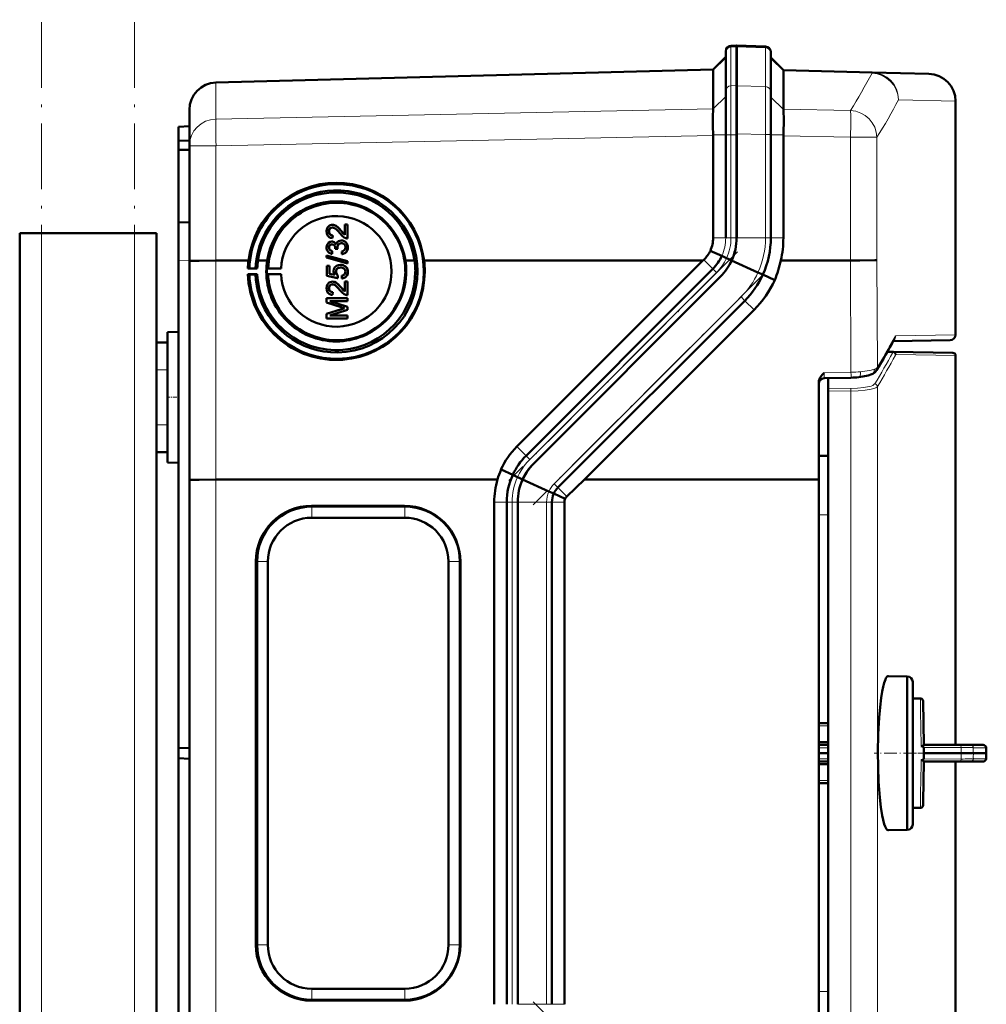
# Model space of a CAD drawing. Extents: x -1976 to 2357, y -1856 to 698.
# Tile 51 of 60: x 597 to 773, y 268 to 448. Entities that reach past the tile are written whole.
import ezdxf

# ---------------------------------------------------------------- set-up
doc = ezdxf.new("R2010")
doc.units = 0
doc.linetypes.add('DASHDOT', pattern=[18.5, 12, -3, 0.5, -3])

msp = doc.modelspace()

# ---------------------------------------------------------------- linework, layer by layer
at = {"color": 7, "linetype": 'DASHDOT', "lineweight": 18}
for p, q in [((600.57, -470.88), (600.57, 489.12)), ((617.57, -470.88), (617.57, 489.12)), ((727.75, 405.72), (685.96, 363.93)), ((732.17, 401.3), (690.38, 359.51)), ((732.17, 226.93), (690.38, 268.72))]:
    msp.add_line(p, q, dxfattribs=at)
at = {"color": 7, "lineweight": 50}
for p, q in [((727.57, 443.37), (726.53, 443.33)), ((727.56, 443.37), (727.56, 443.13)), ((732.85, 443.18), (727.56, 443.37)), ((727.56, 443.13), (727.56, 436.03)), ((727.57, 443.37), (727.57, 443.13)), ((727.57, 443.13), (727.57, 436.07)), ((723.27, 439), (725.57, 441.3)), ((725.57, 442.33), (725.57, 442.12)), ((725.57, 442.12), (725.57, 435.06)), ((733.81, 442.18), (733.81, 441.98)), ((733.81, 441.98), (733.81, 434.91)), ((736.1, 438.89), (733.81, 441.18)), ((632.43, 436.63), (723.27, 439)), ((723.27, 438.88), (723.27, 431.84)), ((736.1, 438.89), (752.3, 438.47)), ((736.1, 438.77), (736.1, 431.75)), ((736.1, 438.77), (736.1, 438.77)), ((752.3, 438.47), (762.69, 438.2)), ((727.56, 427.26), (727.56, 436.03)), ((727.57, 436.07), (727.57, 427.06)), ((725.57, 435.06), (725.57, 427.06)), ((733.81, 427.12), (733.81, 434.91)), ((627.57, 425.08), (627.57, 431.63)), ((723.26, 431.82), (723.25, 431.52)), ((723.26, 431.82), (723.27, 431.84)), ((767.56, 390.54), (767.56, 433.2)), ((625.57, 428.55), (627.57, 428.62)), ((625.57, 428.55), (625.57, 425.95)), ((723.24, 428.66), (723.26, 427.06)), ((723.27, 426.97), (723.26, 427.06)), ((723.27, 426.97), (723.27, 408.26)), ((725.57, 427.06), (725.57, 408.26)), ((727.56, 427.26), (727.56, 408.26)), ((727.57, 427.06), (727.57, 408.26)), ((733.81, 427.12), (733.81, 408.26)), ((736.1, 426.88), (736.1, 427.06)), ((736.1, 426.88), (736.1, 408.26)), ((625.57, 425.95), (627.57, 426.05)), ((625.57, 425.95), (625.57, 424.35)), ((627.57, 404.02), (627.57, 425.08)), ((625.57, 424.35), (625.57, 411.05)), ((625.57, 424.35), (627.57, 424.32)), ((625.57, 411.05), (627.57, 411.12)), ((625.57, 404.05), (625.57, 411.05)), ((653.7, 410.13), (653.71, 410.13)), ((654.09, 410.56), (654.09, 410.56)), ((655.99, 408.79), (655.99, 410.67)), ((655.99, 410.67), (656.48, 410.67)), ((656.48, 410.67), (656.48, 408.15)), ((656.48, 410.67), (656.49, 410.67)), ((656.49, 410.67), (656.49, 408.15)), ((596.57, -176.73), (596.57, 409.12)), ((600.57, 409.12), (596.57, 409.12)), ((617.57, 409.12), (600.57, 409.12)), ((621.57, 409.12), (617.57, 409.12)), ((621.57, 389.12), (621.57, 409.12)), ((653.08, 409.43), (653.09, 409.42)), ((653.37, 408.27), (653.38, 408.27)), ((653.77, 408.7), (653.72, 408.2)), ((653.78, 408.69), (653.73, 408.2)), ((653.77, 408.7), (653.78, 408.69)), ((655.28, 409.55), (655.99, 408.79)), ((655.28, 409.55), (655.28, 409.55)), ((653.08, 406.48), (653.09, 406.48)), ((653.63, 407.07), (653.64, 407.06)), ((653.72, 408.2), (653.73, 408.2)), ((653.87, 407.52), (653.88, 407.52)), ((654.61, 406.54), (654.61, 406.54)), ((655.32, 407.26), (655.33, 407.26)), ((655.71, 407.7), (655.72, 407.7)), ((656.14, 408.21), (656.15, 408.2)), ((656.48, 408.15), (656.49, 408.15)), ((656.53, 406.49), (656.54, 406.49)), ((652.63, 405.05), (656.48, 403.97)), ((652.63, 404.65), (652.63, 405.05)), ((656.48, 403.56), (652.63, 404.65)), ((652.63, 404.65), (652.64, 404.64)), ((656.49, 403.56), (652.64, 404.64)), ((653.4, 405.39), (653.4, 405.39)), ((653.67, 405.83), (653.62, 405.34)), ((653.62, 405.34), (653.63, 405.33)), ((653.68, 405.83), (653.63, 405.34)), ((653.67, 405.83), (653.68, 405.83)), ((654.21, 406.27), (654.22, 406.34)), ((654.66, 406.22), (654.21, 406.27)), ((654.21, 406.27), (654.22, 406.27)), ((654.67, 406.22), (654.22, 406.27)), ((654.66, 406.22), (654.67, 406.22)), ((655.45, 405.29), (655.4, 405.78)), ((655.45, 405.29), (655.46, 405.29)), ((724.85, 404.94), (722.75, 405.9)), ((725.74, 404.55), (724.86, 404.94)), ((625.57, 404.05), (625.57, 315.05)), ((627.57, 364.03), (627.57, 404.02)), ((632.43, 404.08), (635.34, 404.08)), ((635.34, 404.1), (635.34, 404.08)), ((638.38, 404.1), (635.34, 404.1)), ((636, 404.08), (638.38, 404.09)), ((636, 404.08), (638.38, 404.08)), ((640.1, 404.1), (641.79, 404.1)), ((640.1, 404.09), (641.79, 404.09)), ((640.1, 404.08), (641.79, 404.08)), ((652.68, 403.12), (653.18, 403.12)), ((652.68, 401.29), (652.68, 403.12)), ((653.18, 403.12), (653.18, 401.69)), ((653.18, 403.12), (653.18, 403.11)), ((653.18, 403.11), (653.18, 401.69)), ((655.66, 403.24), (655.67, 403.23)), ((656.07, 403.02), (656.07, 403.02)), ((656.48, 403.97), (656.48, 403.56)), ((656.48, 403.97), (656.49, 403.97)), ((656.48, 403.56), (656.49, 403.56)), ((656.49, 403.97), (656.49, 403.56)), ((667.03, 404.1), (668.73, 404.1)), ((668.73, 404.1), (667.03, 404.1)), ((667.04, 404.08), (668.73, 404.08)), ((668.73, 404.1), (668.73, 404.1)), ((670.44, 404.1), (676.62, 404.1)), ((670.44, 404.1), (684.86, 404.1)), ((670.45, 404.08), (676.62, 404.08)), ((676.62, 404.08), (676.62, 404.1)), ((684.86, 404.1), (721.41, 404.11)), ((687.42, 370.12), (721.41, 404.11)), ((721.41, 404.11), (721.56, 404.26)), ((726.68, 404.12), (725.74, 404.54)), ((731.46, 401.93), (726.65, 404.12)), ((735.63, 404.12), (748.38, 404.12)), ((638.26, 401.62), (638.54, 401.56)), ((639.98, 401.62), (638.26, 401.62)), ((638.54, 402.66), (638.27, 402.63)), ((638.27, 402.63), (639.98, 402.63)), ((639.65, 402.65), (638.54, 402.66)), ((638.54, 401.56), (639.65, 401.58)), ((639.98, 402.63), (639.65, 402.65)), ((639.65, 401.58), (639.98, 401.62)), ((641.95, 402.65), (641.7, 402.63)), ((641.7, 402.63), (644.32, 402.63)), ((641.7, 401.63), (641.95, 401.57)), ((644.32, 401.63), (641.7, 401.63)), ((644.32, 402.63), (641.95, 402.65)), ((641.95, 401.57), (644.32, 401.63)), ((654.66, 400.89), (652.68, 401.29)), ((652.68, 401.29), (652.69, 401.29)), ((654.67, 400.89), (652.69, 401.29)), ((653.18, 401.69), (654.17, 401.5)), ((654.36, 402.05), (654.37, 402.04)), ((654.71, 401.39), (654.66, 400.89)), ((654.72, 401.38), (654.67, 400.89)), ((654.71, 401.39), (654.72, 401.38)), ((655.19, 402.82), (655.2, 402.82)), ((655.45, 400.84), (655.4, 401.34)), ((656.53, 402.04), (656.54, 402.04)), ((723.22, 402.6), (689.08, 368.46)), ((724.63, 401.19), (690.49, 367.05)), ((724.64, 401.19), (690.49, 367.05)), ((732.34, 401.53), (731.46, 401.93)), ((734.52, 400.54), (732.35, 401.53)), ((653.7, 399.76), (653.71, 399.75)), ((654.09, 400.19), (654.09, 400.18)), ((654.66, 400.89), (654.67, 400.89)), ((655.45, 400.84), (655.46, 400.84)), ((655.99, 398.42), (655.99, 400.3)), ((655.99, 400.3), (656.48, 400.3)), ((656.48, 400.3), (656.48, 397.78)), ((656.48, 400.3), (656.49, 400.3)), ((656.49, 400.3), (656.49, 397.78)), ((653.08, 399.05), (653.09, 399.05)), ((653.37, 397.9), (653.38, 397.9)), ((653.77, 398.32), (653.72, 397.83)), ((653.72, 397.83), (653.73, 397.83)), ((653.78, 398.32), (653.73, 397.83)), ((653.77, 398.32), (653.78, 398.32)), ((655.28, 399.18), (655.99, 398.42)), ((655.28, 399.18), (655.28, 399.18)), ((656.14, 397.83), (656.15, 397.83)), ((656.48, 397.78), (656.49, 397.78)), ((652.63, 397.24), (656.48, 397.24)), ((652.63, 396.43), (652.63, 397.24)), ((655.29, 395.58), (652.63, 396.43)), ((652.63, 396.43), (652.64, 396.43)), ((655.3, 395.57), (652.64, 396.43)), ((656.48, 396.7), (653.23, 396.69)), ((656.49, 396.69), (653.23, 396.69)), ((653.23, 396.69), (656.48, 395.67)), ((656.48, 397.24), (656.48, 396.7)), ((656.48, 397.24), (656.49, 397.24)), ((656.48, 396.7), (656.49, 396.69)), ((656.48, 395.67), (656.48, 395.1)), ((656.48, 395.67), (656.49, 395.67)), ((656.49, 397.24), (656.49, 396.69)), ((656.49, 395.67), (656.49, 395.1)), ((729.05, 396.77), (694.91, 362.63)), ((652.63, 394.35), (655.34, 395.21)), ((652.63, 393.53), (652.63, 394.35)), ((656.49, 395.1), (653.23, 394.07)), ((656.48, 395.1), (653.23, 394.08)), ((653.23, 394.08), (656.48, 394.08)), ((655.29, 395.58), (655.3, 395.57)), ((656.48, 395.1), (656.49, 395.1)), ((656.48, 394.08), (656.48, 393.53)), ((656.48, 394.08), (656.49, 394.08)), ((656.49, 394.08), (656.49, 393.53)), ((730.74, 395.08), (699.78, 364.12)), ((656.48, 393.53), (652.63, 393.53)), ((652.63, 393.53), (652.64, 393.53)), ((656.49, 393.53), (652.64, 393.53)), ((656.48, 393.53), (656.49, 393.53)), ((623.57, 391.01), (625.57, 391.06)), ((623.57, 391.01), (625.57, 391.06)), ((623.57, 367.22), (623.57, 391.01)), ((621.57, 389.12), (623.57, 389.12)), ((621.57, 384.12), (621.57, 389.12)), ((623.57, 384.12), (623.57, 389.12)), ((766.58, 389.54), (756.15, 389.35)), ((755.12, 387.46), (756.22, 387.44)), ((756.22, 387.44), (767.07, 387.25)), ((767.57, 386.75), (767.57, 315.63)), ((621.57, 384.12), (621.57, 374.12)), ((623.57, 384.12), (623.57, 374.12)), ((742.56, 364.14), (742.56, 381.85)), ((743.54, 382.59), (748.45, 382.71)), ((744.28, 382.61), (744.28, 380.82)), ((744.28, 380.33), (744.28, 380.82)), ((744.28, 380.33), (744.28, 247.92)), ((621.57, 369.12), (621.57, 374.12)), ((623.57, 369.12), (623.57, 374.12)), ((621.57, 259.12), (621.57, 369.12)), ((621.57, 369.12), (623.57, 369.12)), ((623.57, 367.22), (625.57, 367.17)), ((742.56, 368.44), (744.28, 368.45)), ((686.65, 364.95), (684.51, 365.92)), ((627.57, 264.2), (627.57, 364.03)), ((683.88, 364.11), (632.43, 364.1)), ((687.53, 364.55), (686.65, 364.95)), ((688.47, 364.12), (687.53, 364.55)), ((693.26, 361.93), (688.45, 364.12)), ((699.78, 364.12), (696.54, 361)), ((742.56, 364.14), (699.78, 364.12)), ((742.56, 264.1), (742.56, 364.14)), ((694.14, 361.53), (693.26, 361.93)), ((696.23, 360.58), (694.14, 361.53)), ((683.27, 268.26), (683.27, 359.97)), ((685.57, 359.97), (685.57, 268.26)), ((687.56, 268.26), (687.56, 359.97)), ((687.57, 359.97), (687.57, 268.26)), ((693.81, 268.26), (693.81, 359.97)), ((696.1, 359.97), (696.1, 268.26)), ((649.9, 359.3), (666.9, 359.3)), ((666.96, 359.15), (649.97, 359.15)), ((649.92, 357.13), (666.91, 357.13)), ((639.72, 279.12), (639.72, 349.12)), ((639.94, 279.12), (639.94, 349.12)), ((641.91, 349.12), (641.91, 279.12)), ((674.92, 349.12), (674.92, 279.12)), ((676.99, 279.12), (676.99, 349.12)), ((677.08, 349.12), (677.08, 279.12)), ((755.29, 328.22), (758.74, 328.13)), ((758.74, 324.16), (758.74, 328.13)), ((759.74, 327.13), (759.74, 301.13)), ((759.74, 324.13), (759.74, 327.13)), ((758.74, 300.13), (758.74, 324.16)), ((761.13, 324.13), (759.74, 324.13)), ((761.76, 315.63), (761.63, 323.63)), ((744.28, 319.63), (742.56, 319.63)), ((625.57, 315.05), (627.57, 315.12)), ((625.57, 313.19), (625.57, 315.05)), ((744.28, 316.13), (742.56, 316.13)), ((742.56, 315.63), (744.28, 315.63)), ((761.57, 315.49), (761.69, 315.58)), ((768.52, 315.63), (761.76, 315.63)), ((761.79, 315.18), (761.77, 314.13)), ((768.52, 315.63), (770.31, 315.63)), ((772.62, 315.63), (770.31, 315.63)), ((625.57, 224.18), (625.57, 313.19)), ((625.57, 313.19), (627.57, 313.12)), ((744.28, 314.13), (742.56, 314.13)), ((768.57, 314.13), (761.77, 314.13)), ((761.79, 313.07), (761.77, 314.13)), ((770.81, 314.13), (768.57, 314.13)), ((770.81, 314.13), (773.15, 314.13)), ((773.18, 314.13), (773.15, 314.13)), ((742.56, 312.63), (744.28, 312.63)), ((744.28, 312.12), (742.56, 312.12)), ((761.76, 312.63), (761.64, 305.21)), ((768.52, 312.63), (761.76, 312.63)), ((767.57, 312.63), (767.57, 241.5)), ((768.52, 312.63), (770.31, 312.63)), ((772.62, 312.63), (770.31, 312.63)), ((772.62, 312.63), (772.65, 312.63)), ((744.28, 308.63), (742.56, 308.63)), ((759.74, 304.13), (761.13, 304.13)), ((759.74, 301.13), (759.74, 304.13)), ((761.64, 305.21), (761.63, 304.62)), ((755.25, 300.04), (755.29, 300.04)), ((758.74, 300.13), (755.29, 300.04)), ((666.91, 271.11), (649.92, 271.11)), ((666.9, 268.93), (649.9, 268.93)), ((649.97, 269.08), (666.96, 269.08))]:
    msp.add_line(p, q, dxfattribs=at)
at = {"color": 7, "lineweight": 18}
for p, q in [((726.53, 443.33), (726.53, 443.09)), ((726.53, 443.09), (727.57, 443.13)), ((726.53, 443.09), (726.53, 436.04)), ((732.85, 442.95), (727.56, 443.13)), ((732.85, 443.18), (732.85, 442.95)), ((732.85, 442.95), (732.85, 435.88)), ((723.27, 438.88), (725.57, 441.12)), ((736.1, 438.77), (733.81, 441)), ((723.27, 438.88), (632.43, 436.5)), ((752.3, 438.34), (736.1, 438.77)), ((632.43, 436.63), (632.43, 436.5)), ((632.43, 429.95), (632.43, 436.5)), ((727.57, 436.07), (726.53, 436.04)), ((726.53, 436.04), (726.53, 427.06)), ((727.56, 436.03), (732.85, 435.88)), ((723.26, 431.82), (725.57, 434.06)), ((736.1, 431.71), (733.81, 433.94)), ((767.56, 433.2), (757.14, 433.47)), ((632.43, 429.95), (723.27, 431.84)), ((736.1, 431.75), (748.38, 431.5)), ((723.27, 426.97), (632.43, 425.08)), ((723.26, 427.06), (725.57, 427.06)), ((725.57, 427.06), (726.53, 427.06)), ((726.53, 427.06), (726.53, 408.26)), ((726.53, 427.06), (727.57, 427.06)), ((732.85, 427.12), (727.56, 427.26)), ((732.85, 427.12), (732.85, 408.26)), ((732.85, 427.12), (733.81, 427.12)), ((736.1, 427.06), (733.81, 427.06)), ((748.38, 426.63), (736.1, 426.88)), ((748.38, 404.12), (748.38, 426.63)), ((753.2, 426.63), (748.38, 426.63)), ((753.2, 426.63), (753.2, 404.19)), ((632.43, 425.08), (627.57, 425.08)), ((632.43, 404.08), (632.43, 425.08)), ((600.57, -176.73), (600.57, 409.12)), ((617.57, -176.73), (617.57, 409.12)), ((725.57, 408.26), (723.27, 408.26)), ((725.57, 408.26), (726.53, 408.26)), ((726.53, 408.26), (727.57, 408.26)), ((732.85, 408.26), (727.56, 408.26)), ((732.85, 408.26), (733.81, 408.26)), ((736.1, 408.26), (733.81, 408.26)), ((724.85, 404.94), (724.85, 404.94)), ((627.57, 404.12), (625.57, 404.05)), ((632.43, 364.1), (632.43, 404.08)), ((723.22, 402.6), (721.56, 404.26)), ((748.45, 383.68), (748.38, 404.12)), ((753.2, 404.19), (753.27, 384.57)), ((723.9, 401.92), (689.76, 367.78)), ((723.22, 402.6), (723.9, 401.92)), ((732.35, 401.53), (732.34, 401.53)), ((728.37, 397.45), (694.23, 363.31)), ((728.37, 397.45), (729.05, 396.77)), ((730.74, 395.08), (729.05, 396.77)), ((756.63, 390.35), (767.56, 390.54)), ((756.09, 387.31), (755.05, 387.33)), ((767.57, 386.75), (756.71, 386.94)), ((621.57, 384.12), (623.57, 384.12)), ((743.54, 383.57), (748.45, 383.68)), ((744.28, 380.82), (748.41, 380.76)), ((748.41, 380.27), (744.28, 380.33)), ((748.41, 247.98), (748.41, 380.27)), ((753.27, 381.09), (753.27, 247.16)), ((621.57, 374.12), (623.57, 374.12)), ((689.08, 368.46), (687.42, 370.12)), ((689.08, 368.46), (689.76, 367.78)), ((632.43, 264.14), (632.43, 364.1)), ((686.65, 364.95), (686.65, 364.95)), ((694.23, 363.31), (694.91, 362.63)), ((694.14, 361.53), (694.14, 361.53)), ((696.54, 361), (694.91, 362.63)), ((685.57, 359.97), (683.27, 359.97)), ((685.57, 359.97), (686.53, 359.97)), ((686.53, 359.97), (686.53, 268.26)), ((687.57, 359.97), (686.53, 359.97)), ((692.85, 359.97), (687.56, 359.97)), ((692.85, 268.26), (692.85, 359.97)), ((692.85, 359.97), (693.81, 359.97)), ((696.1, 359.97), (693.81, 359.97)), ((649.97, 359.15), (649.9, 359.3)), ((649.92, 357.13), (649.97, 359.15)), ((666.96, 359.15), (666.9, 359.3)), ((666.96, 359.15), (666.91, 357.13)), ((744.28, 357.65), (742.56, 357.64)), ((639.94, 349.12), (639.72, 349.12)), ((639.94, 349.12), (641.91, 349.12)), ((676.99, 349.12), (674.92, 349.12)), ((677.08, 349.12), (676.99, 349.12)), ((761.17, 321.63), (761.13, 324.13)), ((761.21, 318.81), (761.17, 321.63)), ((742.56, 319.13), (744.28, 319.13)), ((761.23, 317.99), (761.21, 318.81)), ((761.25, 316.27), (761.23, 317.99)), ((742.56, 315.13), (744.28, 315.13)), ((761.26, 315.83), (761.25, 316.27)), ((761.27, 315.38), (761.26, 315.83)), ((768.57, 315.19), (761.78, 315.18)), ((770.81, 315.13), (773.12, 315.13)), ((742.56, 313.12), (744.28, 313.12)), ((768.57, 313.06), (761.78, 313.07)), ((770.81, 313.12), (773.12, 313.12)), ((761.25, 311.98), (761.21, 309.44)), ((761.26, 312.42), (761.25, 311.98)), ((761.27, 312.87), (761.26, 312.42)), ((761.21, 309.44), (761.17, 306.62)), ((742.56, 309.12), (744.28, 309.12)), ((761.17, 306.62), (761.13, 304.13)), ((639.94, 279.12), (639.72, 279.12)), ((641.91, 279.12), (639.94, 279.12)), ((676.99, 279.12), (674.92, 279.12)), ((676.99, 279.12), (677.08, 279.12)), ((649.97, 269.08), (649.92, 271.11)), ((666.91, 271.11), (666.96, 269.08)), ((742.56, 270.61), (744.28, 270.6)), ((649.97, 269.08), (649.9, 268.93)), ((666.96, 269.08), (666.9, 268.93)), ((692.85, 268.26), (687.56, 268.26)), ((692.85, 268.26), (693.81, 268.26)), ((696.1, 268.26), (693.81, 268.26))]:
    msp.add_line(p, q, dxfattribs=at)
at = {"color": 7, "linetype": 'DASHDOT', "lineweight": 18, "ltscale": 0.060001}
for p, q in [((621.37, 384.12), (623.77, 384.12)), ((623.37, 379.12), (625.77, 379.12)), ((621.37, 374.12), (623.77, 374.12))]:
    msp.add_line(p, q, dxfattribs=at)
at = {"color": 7, "linetype": 'DASHDOT', "lineweight": 18, "ltscale": 0.192111}
msp.add_line((760.38, 314.13), (752.7, 314.13), dxfattribs=at)
at = {"color": 7, "linetype": 'DASHDOT', "lineweight": 18, "ltscale": 0.061557}
msp.add_line((759.54, 314.13), (762, 314.13), dxfattribs=at)
at = {"color": 7, "linetype": 'DASHDOT', "lineweight": 18, "ltscale": 0.204493}
for p, q in [((769.25, 314.26), (761.07, 314.11)), ((769.25, 313.99), (761.07, 314.14))]:
    msp.add_line(p, q, dxfattribs=at)
at = {"color": 7, "lineweight": 18}
for points in [[(732.85, 435.88), (732.86, 432.76), (732.85, 427.12)], [(743.54, 383.57), (743.53, 382.69), (743.53, 382.61), (743.54, 382.6), (743.54, 382.6), (743.54, 382.59)], [(750.17, 383.78), (751.4, 383.93), (752.16, 384.08), (752.74, 384.25)], [(752.74, 384.25), (753.08, 384.41), (753.27, 384.57)], [(748.41, 380.76), (749.63, 380.78), (750.8, 380.89), (751.76, 381.07), (752.14, 381.18), (752.44, 381.3), (752.66, 381.44), (752.78, 381.58)], [(753.27, 381.09), (753.16, 380.97), (752.98, 380.86), (752.62, 380.71), (752.16, 380.59), (751.04, 380.4), (749.75, 380.29), (748.41, 380.27)], [(689.76, 367.78), (689.23, 367.21), (688.74, 366.6), (688.3, 365.96), (687.89, 365.27), (687.53, 364.55)], [(768.57, 315.19), (768.55, 315.55), (768.53, 315.61), (768.53, 315.62), (768.53, 315.62), (768.52, 315.63), (768.52, 315.63)], [(768.57, 315.19), (770.05, 315.17), (770.63, 315.15), (770.81, 315.13)], [(768.57, 313.06), (768.55, 312.7), (768.53, 312.64), (768.53, 312.63), (768.53, 312.63), (768.52, 312.63), (768.52, 312.63)], [(770.04, 313.08), (770.77, 313.11), (770.81, 313.12)]]:
    msp.add_lwpolyline(points, dxfattribs=at)
at = {"color": 7, "lineweight": 50}
for points in [[(736.1, 427.06), (736.17, 430.04), (736.14, 431.26), (736.1, 431.71)], [(669.26, 402.12), (669.19, 403.53), (668.99, 404.92), (668.7, 406.13), (668.32, 407.32), (667.95, 408.19), (667.39, 409.32), (666.65, 410.51), (665.92, 411.48), (665.38, 412.11), (664.44, 413.05), (663.44, 413.88), (662.26, 414.7), (661.32, 415.23), (660.16, 415.78), (658.84, 416.26), (657.48, 416.61), (656.57, 416.77), (655.24, 416.9), (653.9, 416.91), (652.81, 416.83), (651.51, 416.63), (650.57, 416.41), (649.66, 416.13), (649.06, 415.91), (648.41, 415.64), (647.27, 415.07), (646.79, 414.79), (645.58, 413.97), (644.46, 413.04), (643.56, 412.14), (642.74, 411.17), (642.19, 410.41), (641.47, 409.23), (640.85, 407.98), (640.4, 406.8), (640.06, 405.6), (639.82, 404.36), (639.71, 403.5), (639.65, 402.65)], [(652.63, 409.44), (652.67, 409.79), (652.8, 410.13), (652.97, 410.34), (653.19, 410.5), (653.53, 410.61), (653.7, 410.62)], [(653.7, 410.13), (653.49, 410.09), (653.31, 409.99), (653.18, 409.83), (653.1, 409.63), (653.08, 409.43)], [(653.71, 410.13), (653.5, 410.09), (653.36, 410.01), (653.22, 409.88), (653.14, 409.73), (653.09, 409.42)], [(655.04, 409.09), (654.75, 409.44), (654.43, 409.76), (654.2, 409.95), (653.93, 410.09)], [(654.09, 410.56), (654.33, 410.45), (654.59, 410.27), (655, 409.87), (655.28, 409.55)], [(654.09, 410.56), (654.37, 410.42), (654.74, 410.13), (655.07, 409.79), (655.28, 409.55)], [(653.37, 408.27), (653.11, 408.4), (652.89, 408.6), (652.74, 408.86), (652.67, 409.07), (652.63, 409.44)], [(653.08, 409.43), (653.14, 409.08), (653.23, 408.93), (653.36, 408.81), (653.52, 408.73)], [(653.09, 409.42), (653.11, 409.2), (653.17, 409.03), (653.34, 408.83), (653.53, 408.73)], [(656.14, 408.21), (655.88, 408.32), (655.53, 408.57), (655.04, 409.09)], [(655.28, 409.55), (655.68, 409.07), (655.99, 408.79)], [(652.63, 406.46), (652.67, 406.79), (652.8, 407.09), (653.01, 407.34), (653.3, 407.51), (653.61, 407.56)], [(653.4, 405.39), (653.14, 405.51), (652.92, 405.69), (652.79, 405.86), (652.7, 406.05), (652.64, 406.33), (652.63, 406.46)], [(653.63, 407.07), (653.45, 407.04), (653.29, 406.96), (653.13, 406.74), (653.08, 406.48)], [(653.08, 406.48), (653.12, 406.24), (653.19, 406.1), (653.3, 405.98), (653.52, 405.87)], [(653.64, 407.06), (653.46, 407.04), (653.25, 406.9), (653.12, 406.69), (653.09, 406.48)], [(653.09, 406.48), (653.11, 406.29), (653.18, 406.12), (653.31, 405.98), (653.53, 405.87)], [(654.22, 406.34), (654.19, 406.6), (654.13, 406.75), (654.03, 406.9), (653.83, 407.04)], [(653.87, 407.52), (654.03, 407.44), (654.17, 407.33), (654.38, 407.04)], [(653.88, 407.52), (654.16, 407.35), (654.29, 407.2), (654.38, 407.04)], [(654.38, 407.04), (654.46, 407.28), (654.62, 407.49), (654.83, 407.65), (655.07, 407.73), (655.33, 407.76)], [(655.33, 407.26), (655.1, 407.23), (654.93, 407.15), (654.73, 406.96), (654.62, 406.68), (654.61, 406.54)], [(655.32, 407.26), (655.1, 407.23), (654.89, 407.13), (654.81, 407.06), (654.67, 406.87), (654.61, 406.65), (654.61, 406.54)], [(655.4, 405.78), (655.61, 405.84), (655.81, 405.94), (656.03, 406.19), (656.09, 406.51)], [(656.53, 406.49), (656.49, 406.13), (656.34, 405.81), (656.1, 405.54), (655.95, 405.44), (655.62, 405.32), (655.45, 405.29)], [(656.54, 406.49), (656.5, 406.14), (656.41, 405.91), (656.27, 405.69), (656, 405.46), (655.66, 405.32), (655.46, 405.29)], [(656.09, 406.51), (656.07, 406.69), (656.01, 406.87), (655.9, 407.02), (655.68, 407.19), (655.6, 407.22)], [(655.71, 407.7), (655.93, 407.6), (656.12, 407.46), (656.32, 407.23), (656.43, 407.02), (656.5, 406.79), (656.53, 406.49)], [(655.72, 407.7), (655.95, 407.59), (656.16, 407.43), (656.32, 407.23), (656.49, 406.87), (656.54, 406.49)], [(627.57, 404.02), (627.57, 404.02), (627.57, 404.02), (627.57, 404.02), (627.64, 404.03), (628.2, 404.05), (629.36, 404.07), (632.43, 404.08)], [(653.92, 402.18), (653.98, 402.55), (654.17, 402.88), (654.45, 403.13), (654.8, 403.27), (655.16, 403.31)], [(656.07, 403.02), (656.24, 402.87), (656.38, 402.69), (656.47, 402.48), (656.53, 402.26), (656.54, 402.04)], [(656.07, 403.02), (656.31, 402.78), (656.42, 402.59), (656.5, 402.37), (656.53, 402.04)], [(750.09, 404.13), (752.84, 404.17), (753.2, 404.19)], [(654.17, 401.5), (654.02, 401.75), (653.93, 402.03), (653.92, 402.18)], [(655.19, 402.82), (654.94, 402.79), (654.81, 402.76), (654.59, 402.63), (654.5, 402.53), (654.39, 402.3), (654.36, 402.05)], [(654.36, 402.05), (654.41, 401.74), (654.53, 401.54), (654.71, 401.39)], [(655.2, 402.82), (654.95, 402.79), (654.68, 402.69), (654.48, 402.49), (654.4, 402.3), (654.37, 402.04)], [(654.37, 402.04), (654.38, 401.89), (654.49, 401.6), (654.72, 401.38)], [(655.4, 401.34), (655.61, 401.39), (655.81, 401.48), (655.9, 401.55), (656.06, 401.83), (656.09, 402.04)], [(656.53, 402.04), (656.52, 401.86), (656.43, 401.51), (656.35, 401.36), (656.11, 401.09), (655.79, 400.92), (655.45, 400.84)], [(656.54, 402.04), (656.5, 401.68), (656.35, 401.34), (656.08, 401.06), (655.85, 400.94), (655.46, 400.84)], [(656.09, 402.04), (656.04, 402.33), (655.96, 402.49), (655.82, 402.63), (655.57, 402.76)], [(652.63, 399.07), (652.67, 399.42), (652.8, 399.75), (652.97, 399.96), (653.19, 400.13), (653.53, 400.24), (653.7, 400.25)], [(653.7, 399.76), (653.49, 399.72), (653.31, 399.62), (653.18, 399.45), (653.1, 399.26), (653.08, 399.05)], [(653.71, 399.75), (653.5, 399.72), (653.36, 399.64), (653.22, 399.51), (653.14, 399.36), (653.09, 399.05)], [(655.04, 398.72), (654.75, 399.06), (654.43, 399.39), (654.2, 399.58), (653.93, 399.72)], [(654.09, 400.19), (654.37, 400.05), (654.74, 399.76), (655.07, 399.42), (655.28, 399.18)], [(654.09, 400.18), (654.33, 400.08), (654.59, 399.9), (655, 399.5), (655.28, 399.18)], [(653.37, 397.9), (653.11, 398.03), (652.89, 398.23), (652.74, 398.49), (652.67, 398.7), (652.63, 399.07)], [(653.08, 399.05), (653.14, 398.71), (653.23, 398.56), (653.36, 398.44), (653.52, 398.36)], [(653.09, 399.05), (653.11, 398.83), (653.17, 398.66), (653.34, 398.46), (653.53, 398.36)], [(656.14, 397.83), (655.88, 397.95), (655.53, 398.2), (655.04, 398.72)], [(655.28, 399.18), (655.68, 398.7), (655.99, 398.42)], [(742.56, 381.85), (742.59, 382.15), (742.69, 382.45), (742.83, 382.73), (743.18, 383.2), (743.54, 383.57)], [(752.27, 383.35), (751.6, 383.11), (750.63, 382.9), (749.92, 382.81)], [(753.14, 384.05), (752.86, 383.72), (752.46, 383.44), (752.27, 383.35)], [(690.49, 367.05), (690.01, 366.53), (689.57, 365.98), (689.17, 365.4), (688.8, 364.77), (688.47, 364.12)], [(627.57, 364.03), (627.57, 364.03), (627.57, 364.03), (627.57, 364.04), (627.64, 364.04), (628.2, 364.06), (629.36, 364.08), (632.43, 364.1)], [(755.29, 328.22), (755.12, 328.17), (755.02, 328.08), (754.83, 327.8), (754.74, 327.61), (754.52, 326.99), (754.33, 326.25), (754.15, 325.41), (753.97, 324.25)], [(753.97, 324.25), (753.76, 322.53), (753.6, 320.67), (753.43, 317.58), (753.37, 314.33)], [(761.27, 315.38), (761.54, 315.32), (761.67, 315.28), (761.75, 315.23), (761.78, 315.2), (761.78, 315.18)], [(753.37, 314.33), (753.41, 311.64), (753.51, 308.98), (753.73, 306.02), (753.93, 304.29)], [(761.27, 312.87), (761.54, 312.93), (761.67, 312.97), (761.75, 313.02), (761.78, 313.05), (761.78, 313.07)], [(761.27, 312.87), (761.38, 312.86), (761.52, 312.79), (761.69, 312.67)], [(753.93, 304.29), (754.17, 302.74), (754.54, 301.18)], [(754.54, 301.18), (754.71, 300.72), (754.82, 300.47), (754.95, 300.26), (755.09, 300.11), (755.24, 300.04), (755.25, 300.04)]]:
    msp.add_lwpolyline(points, dxfattribs=at)
for centre, radius, start, end in [((726.57, 442.33), 1, 92, 180), ((732.81, 442.18), 1, 0, 88), ((762.56, 433.2), 5, 0, 88.5), ((632.57, 431.63), 5, 91.5, 180), ((654.41, 402.15), 16.15, 6.9564, 173.0436), ((654.48, 402.11), 15.94, 359.9991, 133.5258), ((654.41, 402.1), 14.45, 7.965, 172.0349), ((654.48, 402.1), 15.96, 133.5177, 178.0139), ((654.41, 402.14), 12.77, 8.8275, 171.1724), ((654.49, 402.1), 12.55, 77.6984, 177.5213), ((654.48, 402.11), 12.54, 0.013, 77.6766), ((653.7, 409.4), 1.22, 71.416, 89.9785), ((653.7, 409.42), 0.712, 71.1045, 89.7698), ((653.71, 409.42), 0.709, 71.4625, 89.7956), ((653.85, 409.73), 1.53, 252.0665, 265.2731), ((653.85, 409.73), 1.53, 252.0738, 265.2685), ((653.76, 409.5), 0.804, 252.5173, 270.6985), ((717.58, 408.26), 5.69, 335.4939, 0.0252), ((717.68, 408.26), 9.88, 335.2248, 0.0026), ((717.44, 408.26), 10.12, 335.8313, 359.9948), ((717.62, 408.26), 16.19, 335.437, 0.0015), ((717.56, 408.26), 18.54, 347.0991, 0.0004), ((653.62, 406.75), 0.815, 72.179, 90.3814), ((653.64, 406.44), 0.625, 72.329, 90.8793), ((653.65, 406.43), 0.634, 73.0345, 90.7871), ((655.85, 406.58), 1.24, 181.999, 197.0346), ((655.85, 406.59), 1.24, 182.0274, 197.0138), ((655.33, 406.41), 0.86, 71.8999, 90.5102), ((655.34, 406.57), 1.19, 71.6978, 90.7047), ((655.34, 406.4), 0.859, 72.0728, 90.5088), ((656.46, 409.13), 0.972, 251.216, 271.7364), ((656.46, 409.12), 0.973, 251.2257, 271.7309), ((653.93, 407.06), 1.75, 252.2239, 259.8155), ((653.95, 407.09), 1.79, 252.3357, 259.7452), ((653.82, 406.82), 0.998, 252.3354, 261.3286), ((717.56, 408.42), 5.78, 313.9422, 334.1191), ((717.5, 408.32), 8.09, 315.0122, 335.3255), ((654.42, 402.09), 16.17, 172.9148, 178.0694), ((654.42, 402.18), 14.45, 172.4425, 178.2107), ((654.42, 402.1), 12.79, 171.0625, 179.8847), ((655.18, 401.77), 1.55, 71.9099, 90.5756), ((655.24, 401.96), 1.35, 51.9924, 71.6896), ((655.24, 401.95), 1.35, 51.999, 71.6506), ((654.4, 402.12), 12.79, 0.0635, 8.8594), ((654.41, 402.2), 14.45, 359.7065, 7.4796), ((654.4, 402.11), 16.17, 0.0626, 7.0057), ((717.69, 408.14), 9.82, 314.9833, 335.8458), ((717.43, 408.39), 10.18, 315.022, 335.211), ((717.59, 407.75), 18.4, 336.9429, 348.6327), ((747.64, 755.97), 351.85, 270.1202, 270.3992), ((654.4, 402.09), 16.14, 181.6629, 274.3889), ((654.45, 402.11), 14.8, 182.0365, 193.1576), ((654.4, 402.18), 14.43, 182.2328, 274.9104), ((654.4, 402.1), 12.77, 179.8723, 270.0038), ((654.49, 402.1), 12.55, 182.4194, 193.5066), ((654.4, 402.12), 12.79, 270.0139, 0.0575), ((654.45, 402.11), 14.81, 270.9979, 359.999), ((654.47, 402.11), 15.95, 270.964, 0.0057), ((654.48, 402.1), 12.55, 271.1756, 0.0047), ((655.21, 401.61), 1.21, 72.5659, 90.8378), ((655.22, 401.61), 1.21, 72.864, 90.8167), ((654.4, 402.11), 16.17, 274.3928, 0.0565), ((654.4, 402.21), 14.45, 274.9142, 359.688), ((717.62, 408.2), 16.16, 314.9955, 335.6224), ((653.7, 399.03), 1.22, 71.416, 89.9785), ((653.7, 399.05), 0.712, 71.1045, 89.7698), ((653.71, 399.05), 0.709, 71.4625, 89.7956), ((717.54, 408.27), 18.66, 315.0077, 335.5133), ((654.47, 402.1), 15.94, 193.0735, 270.9484), ((654.45, 402.11), 14.8, 193.1459, 270.9829), ((654.48, 402.1), 12.54, 193.4987, 271.1604), ((653.85, 399.36), 1.53, 252.0665, 265.2731), ((653.85, 399.36), 1.53, 252.0738, 265.2685), ((653.76, 399.13), 0.804, 252.5173, 270.6985), ((656.46, 398.75), 0.972, 251.216, 271.7364), ((656.46, 398.75), 0.973, 251.2257, 271.7309), ((663.9, 422.32), 28.1, 252.1564, 253.4621), ((664.1, 422.94), 28.74, 252.1717, 253.448), ((665.01, 364.77), 31.94, 106.5752, 107.6363), ((766.56, 390.54), 1, 270.9993, 360), ((650.21, 446.13), 120.2, 328.9047, 332.0096), ((652.68, 444.77), 117.38, 330.7734, 331.828), ((767.07, 386.75), 0.5, 0.0001, 89.0014), ((743.56, 381.59), 1, 91.3563, 180.0007), ((748.07, 399.9), 17.2, 271.2704, 276.1564), ((697.57, 359.97), 14.36, 134.9989, 155.5165), ((697.5, 360.04), 11.91, 135.0034, 155.6664), ((697.68, 359.85), 10.17, 134.9943, 155.212), ((697.54, 360.37), 14.16, 156.9444, 164.6731), ((697.57, 359.97), 14.3, 163.1695, 179.9984), ((697.5, 359.98), 11.93, 155.3876, 180.0088), ((697.69, 359.97), 10.13, 155.8478, 179.9837), ((697.43, 359.98), 9.87, 155.2023, 180.0177), ((697.63, 359.97), 3.82, 155.9472, 179.9755), ((697.62, 359.92), 3.83, 134.9848, 155.1319), ((697.55, 359.98), 1.45, 155.3414, 180.0673), ((697.55, 359.94), 1.47, 133.9021, 154.2563), ((758.74, 327.13), 1, 360, 90), ((761.13, 323.62), 0.501, 1.1003, 89.9459), ((761.31, 315.66), 0.274, 261.2069, 294.5434), ((761.04, 316.2), 0.884, 296.1751, 306.8175), ((761.86, 315.39), 0.26, 113.2826, 131.8746), ((772.65, 315.12), 0.501, 2.5521, 92.93), ((728.83, 313.25), 44.36, 1.133, 2.4532), ((772.65, 313.13), 0.5, 270.0231, 357.5028), ((728.83, 315), 44.36, 357.5467, 358.867), ((761.86, 312.87), 0.264, 228.515, 246.7588), ((761.13, 304.63), 0.5, 269.9996, 358.9373), ((758.74, 301.13), 1, 270, 0)]:
    msp.add_arc(centre, radius, start, end, dxfattribs=at)
at = {"color": 7, "lineweight": 18}
for centre, radius, start, end in [((653.95, 490.21), 111.19, 328.1267, 332.1928), ((658.95, 485.43), 111.09, 328.0386, 332.1118), ((717.47, 408.26), 8.09, 335.8141, 359.9961), ((717.45, 408.26), 9.08, 335.8634, 359.9942), ((717.67, 408.26), 15.17, 335.3378, 0.0024), ((717.65, 408.26), 16.16, 335.393, 0.002), ((717.47, 408.35), 8.14, 315.0199, 335.2289), ((717.43, 408.39), 9.15, 315.0245, 335.1774), ((717.68, 408.14), 15.12, 314.9894, 335.7267), ((717.65, 408.17), 16.12, 314.9927, 335.6686), ((755.62, 390.34), 1, 310.857, 0.0707), ((651.23, 446.15), 119.18, 328.8885, 331.9943), ((755.52, 390.16), 0.942, 332.0923, 1.7093), ((656.04, 441.23), 113.66, 328.3428, 331.683), ((656.54, 440.75), 113.65, 328.334, 331.6749), ((756.07, 386.81), 0.509, 2.4645, 87.7315), ((756.21, 386.94), 0.498, 359.7444, 88.7602), ((748, 408.31), 24.62, 271.0677, 275.0699), ((752.33, 384.54), 0.94, 329.0127, 1.9615), ((752.76, 381.06), 0.511, 2.6449, 87.3992), ((697.48, 360.06), 11.87, 135.0063, 155.7303), ((697.46, 359.98), 11.9, 155.3223, 180.012), ((697.44, 359.98), 10.91, 155.2364, 180.0152), ((697.67, 359.86), 4.87, 134.9795, 154.9053), ((697.69, 359.97), 4.85, 156.1854, 179.957), ((697.66, 359.97), 3.85, 156.1536, 179.9582), ((697.64, 359.89), 3.87, 134.9802, 154.9373), ((838.6, 314.62), 70.03, 179.5376, 180.4062), ((770.31, 315.13), 0.496, 0.47, 89.4832), ((808.08, 314.74), 37.28, 179.3941, 180.9446), ((772.62, 315.13), 0.497, 0.5898, 89.5516), ((773.12, 315.19), 0.0509, 269.1547, 309.6196), ((731.55, 313.3), 41.61, 1.1399, 2.5296), ((838.6, 313.63), 70.03, 179.5938, 180.4624), ((768.56, 388.17), 75.11, 270.0022, 271.123), ((770.31, 313.12), 0.496, 270.5168, 359.53), ((808.36, 313.51), 37.55, 179.0611, 180.6002), ((772.62, 313.12), 0.497, 270.4484, 359.4102), ((731.55, 314.95), 41.61, 357.4704, 358.8601), ((773.12, 313.07), 0.0506, 50.0551, 90.8408)]:
    msp.add_arc(centre, radius, start, end, dxfattribs=at)
for centre, major_axis, ratio, start_param, end_param in [((726.57, 442.12), (-1, 0), 0.97437, 4.747296, 6.283185), ((732.81, 441.98), (-1, 0), 0.97437, 3.141593, 4.677482), ((752.17, 433.47), (-0.13, -5), 0.992889, 1.59679, 3.141593), ((752.17, 433.47), (0.13, 5), 0.002982, 6.056371, 6.280047), ((752.17, 433.47), (4.42, -2.33), 0.968463, 0.497949, 2.015969), ((632.57, 431.63), (5, 0), 0.97437, 1.596976, 3.141593), ((726.57, 435.06), (-1, 0), 0.97437, 4.747296, 6.283185), ((732.81, 434.91), (1, 0), 0.97437, 0, 1.53589), ((632.57, 425.08), (5, 0), 0.97437, 1.596976, 3.141593), ((632.57, 425.08), (-0.1, 5), 0.026171, 0.226893, 1.570251), ((748.25, 426.63), (0.1, 5), 0.026171, 4.712934, 6.056293), ((748.25, 426.63), (4.25, -2.64), 0.966087, 0.571165, 2.084618), ((756.69, 375.12), (0.07, -15.23), 0.077407, 3.142573, 3.284814), ((756.2, 382.4), (-0.02, -5.04), 0.109518, 3.140139, 3.36604), ((756.77, 375.41), (0.06, -11.53), 0.076768, 3.139791, 3.281396), ((748.43, 383.71), (0.024, -1), 0.025555, 0.000082, 1.544), ((749.81, 383.8), (0.109, -0.994), 0.366722, 6.283183, 7.790699), ((751.85, 384.26), (0.411, -0.912), 0.863083, 6.282927, 7.473776), ((748.4, 380.27), (-0.007, -0.5), 0.017451, 1.571039, 2.9147)]:
    msp.add_ellipse(centre, major_axis=major_axis, ratio=ratio, start_param=start_param, end_param=end_param, dxfattribs=at)
at = {"color": 7, "lineweight": 50}
for centre, major_axis, ratio, start_param, end_param in [((723.4, 434.01), (-0.13, 5), 0.002982, 0.002566, 0.226815), ((735.97, 433.9), (0.13, 5), 0.002982, 6.061466, 6.27809), ((735.97, 426.88), (0.1, 5), 0.026171, 6.020704, 6.056293), ((723.4, 426.97), (0.1, -5), 0.026171, 3.569847, 4.039686), ((723.4, 426.97), (0.1, -5), 0.026171, 4.039686, 4.366294), ((654.41, 402.13), (-3.2, -9.59), 0.999619, 1.892589, 4.984473), ((654.41, 402.13), (5.11, 15.33), 0.999619, 1.769783, 1.770866), ((654.41, 402.13), (-4.57, -13.71), 0.999619, 4.896843, 4.898057), ((654.41, 402.13), (4.04, 12.12), 0.999619, 1.737126, 1.738502), ((654.41, 402.13), (-4.04, -12.12), 0.999619, 2.046218, 2.04711), ((654.41, 402.13), (4.04, 12.12), 0.999619, 5.188702, 5.189186), ((654.41, 402.13), (-4.57, -13.71), 0.999619, 2.028257, 2.029083), ((654.41, 402.13), (5.11, 15.33), 0.999619, 5.155447, 5.15653), ((654.47, 402.11), (5.04, 15.13), 0.999619, 1.926831, 2.120926), ((654.43, 402.12), (4.03, 12.08), 0.999619, 1.852679, 1.931219), ((654.41, 402.13), (-3.2, -9.59), 0.999619, 5.083433, 8.175545), ((654.48, 402.1), (3.97, 11.9), 0.999619, 5.03437, 5.034599), ((654.44, 402.12), (4.69, 14.07), 0.999619, 5.033887, 5.034181), ((654.47, 402.11), (5.04, 15.13), 0.999619, 5.034181, 5.034455), ((649.9, 349.12), (0, -10.19), 0.999657, 3.141593, 4.712389), ((649.97, 349.12), (0, 10.03), 0.999657, 0, 1.570796), ((666.9, 349.12), (0, -10.19), 0.999657, 1.570796, 3.141593), ((666.96, 349.12), (0, 10.03), 0.999657, 4.712389, 6.283185), ((649.92, 349.12), (0, -8.01), 0.999657, 3.141593, 4.712389), ((666.91, 349.12), (0, -8.01), 0.999657, 1.570796, 3.141593), ((649.9, 279.12), (0, -10.19), 0.999657, 4.712389, 6.283185), ((649.97, 279.12), (0, 10.03), 0.999657, 1.570796, 3.141593), ((649.92, 279.12), (0, -8.01), 0.999657, 4.712389, 6.283185), ((666.9, 279.12), (0, -10.19), 0.999657, 0, 1.570796), ((666.91, 279.12), (0, -8.01), 0.999657, 0, 1.570796), ((666.96, 279.12), (0, 10.03), 0.999657, 3.141593, 4.712389)]:
    msp.add_ellipse(centre, major_axis=major_axis, ratio=ratio, start_param=start_param, end_param=end_param, dxfattribs=at)

doc.saveas('drawing.dxf')
